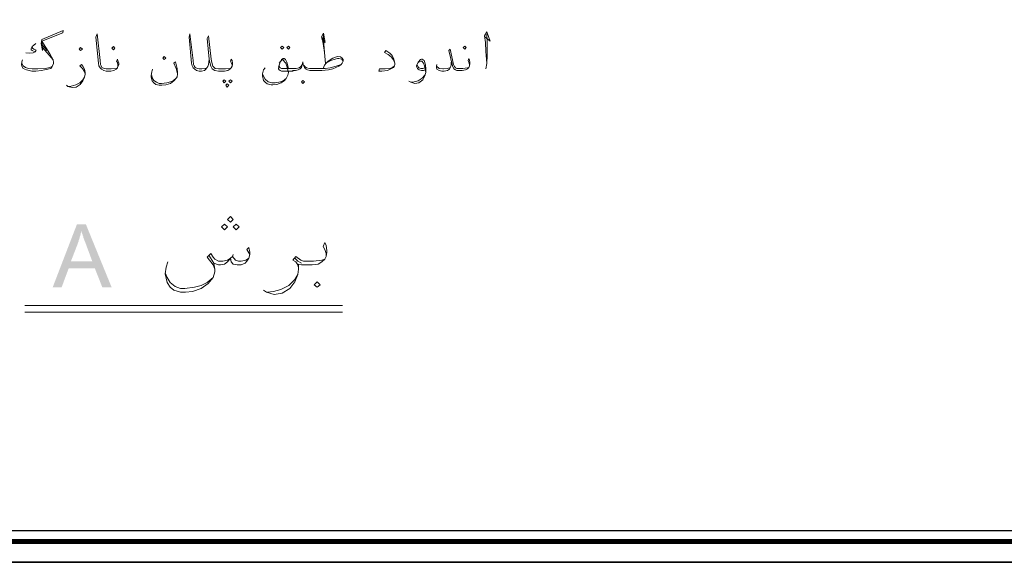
# Model space of a CAD drawing. Header units: metres. Extents: x 5.7 to 89.8, y 4 to 63.5.
# Tile 2 of 23: x 23.7 to 49.1, y 4 to 18. Entities that reach past the tile are written whole.
import ezdxf

# ---------------------------------------------------------------- set-up
doc = ezdxf.new("R2010")
doc.units = ezdxf.units.M
doc.header["$MEASUREMENT"] = 0
doc.layers.add('PDF9_KADR', color=7, linetype='Continuous')
doc.layers.add('PDF9_textt', color=7, linetype='Continuous')

msp = doc.modelspace()

# ---------------------------------------------------------------- hatches: boundary and pattern name
at = {"layer": 'PDF9_textt', "transparency": 33554559}
h = msp.add_hatch(color=256, dxfattribs=at)
h.paths.add_polyline_path([(24.534, 11.121), (25.16, 12.748), (25.391, 12.748), (26.056, 11.121), (25.815, 11.121), (25.622, 11.612), (24.948, 11.612), (24.765, 11.121)], flags=0)
h.paths.add_polyline_path([(25.006, 11.795), (25.555, 11.795), (25.391, 12.238), (25.381, 12.267), (25.372, 12.296), (25.362, 12.315), (25.353, 12.334), (25.343, 12.363), (25.333, 12.383), (25.324, 12.411), (25.324, 12.431), (25.314, 12.45), (25.304, 12.469), (25.304, 12.488), (25.295, 12.508), (25.285, 12.527), (25.285, 12.546), (25.275, 12.566), (25.275, 12.575), (25.266, 12.556), (25.266, 12.537), (25.256, 12.517), (25.256, 12.488), (25.247, 12.469), (25.247, 12.45), (25.237, 12.431), (25.227, 12.402), (25.227, 12.383), (25.218, 12.363), (25.208, 12.344), (25.208, 12.315), (25.198, 12.296), (25.189, 12.277), (25.189, 12.267)], flags=0)

# ---------------------------------------------------------------- linework, layer by layer
at = {"layer": 'PDF9_KADR', "lineweight": 25}
for points in [[(5.695, 4.013), (89.785, 4.013), (89.785, 63.476), (5.695, 63.476)], [(5.695, 63.476), (89.785, 63.476), (89.785, 4.013), (5.695, 4.013)], [(6.514, 4.832), (88.841, 4.832), (88.841, 62.657), (6.514, 62.657)]]:
    msp.add_lwpolyline(points, close=True, dxfattribs=at)
at = {"layer": 'PDF9_KADR', "lineweight": 0, "const_width": 0.135}
msp.add_lwpolyline([(6.235, 62.937), (6.235, 4.552), (89.111, 4.552), (89.111, 62.937)], close=True, dxfattribs=at)
at = {"layer": 'PDF9_textt', "lineweight": 20}
for points in [[(24.255, 17.477), (24.274, 17.237), (24.235, 17.42), (24.255, 17.526), (24.804, 17.757), (24.794, 17.699), (24.255, 17.477), (24.457, 17.15), (24.544, 16.996), (24.553, 16.928), (24.553, 16.9), (24.524, 16.822), (24.486, 16.774), (24.409, 16.755), (24.322, 16.736), (24.245, 16.726), (24.1, 16.707), (23.995, 16.707), (23.86, 16.736), (23.773, 16.774), (23.734, 16.832), (23.725, 16.871), (23.725, 16.88), (23.734, 16.948), (23.754, 16.996)], [(26.219, 16.832), (26.219, 16.871), (26.21, 16.928), (26.181, 16.967), (26.21, 17.015), (26.219, 16.977), (26.239, 16.909), (26.239, 16.88), (26.219, 16.832), (26.21, 16.794), (26.171, 16.755), (26.113, 16.726), (26.036, 16.707), (25.93, 16.707), (25.911, 16.707), (25.853, 16.726), (25.796, 16.755), (25.757, 16.794), (25.728, 16.842), (25.719, 16.909), (25.651, 17.583), (25.68, 17.67), (25.757, 16.977), (25.767, 16.88), (25.786, 16.842), (25.805, 16.803), (25.863, 16.774), (25.911, 16.765), (25.93, 16.765), (26.046, 16.765), (26.171, 16.774), (26.21, 16.794)], [(28.579, 17.015), (28.56, 16.88), (28.54, 16.822), (28.492, 16.755), (28.454, 16.726), (28.377, 16.707), (28.338, 16.707), (28.319, 16.707), (28.252, 16.726), (28.203, 16.755), (28.165, 16.794), (28.136, 16.842), (28.117, 16.909), (28.059, 17.583), (28.078, 17.67), (28.165, 16.977), (28.174, 16.88), (28.184, 16.842), (28.213, 16.803), (28.271, 16.774), (28.319, 16.765), (28.338, 16.765), (28.386, 16.765), (28.473, 16.774), (28.512, 16.794), (28.54, 16.822)], [(29.166, 16.832), (29.166, 16.871), (29.147, 16.928), (29.128, 16.967), (29.147, 17.015), (29.166, 16.977), (29.176, 16.909), (29.176, 16.88), (29.166, 16.832), (29.147, 16.794), (29.109, 16.755), (29.061, 16.726), (28.974, 16.707), (28.868, 16.707), (28.82, 16.707), (28.723, 16.726), (28.656, 16.765), (28.618, 16.832), (28.589, 16.928), (28.579, 17.015), (28.521, 17.554), (28.56, 17.622), (28.627, 17.015), (28.646, 16.928), (28.666, 16.832), (28.714, 16.794), (28.733, 16.774), (28.82, 16.765), (28.868, 16.765), (28.993, 16.765), (29.109, 16.774), (29.147, 16.794)], [(31.478, 17.593), (31.574, 17.449), (31.526, 17.689), (31.478, 17.593), (31.516, 17.42), (31.555, 17.188), (31.584, 16.9)], [(31.555, 17.188), (31.526, 17.516), (31.526, 17.67)], [(35.696, 17.593), (35.831, 17.477), (35.745, 17.718), (35.687, 17.622), (35.716, 17.449), (35.725, 17.217), (35.745, 16.9), (35.725, 16.765)], [(35.745, 16.9), (35.754, 17.121), (35.754, 17.487), (35.745, 17.66)], [(24.1, 17.42), (24.043, 17.381), (24.004, 17.343), (23.975, 17.285), (23.975, 17.256), (24.004, 17.237), (24.081, 17.208), (24.033, 17.179), (23.946, 17.169), (23.84, 17.179)], [(24.004, 17.343), (24.014, 17.304), (24.043, 17.275), (24.11, 17.246), (24.081, 17.208)], [(24.274, 17.381), (24.38, 17.237)], [(24.274, 17.314), (24.447, 17.121), (24.544, 16.996)], [(31.516, 16.774), (31.555, 16.861), (31.594, 16.909), (31.651, 16.967), (31.767, 17.044), (31.892, 17.083), (31.969, 17.073), (32.008, 17.044), (32.037, 17.005), (32.037, 16.967), (32.008, 16.909), (31.988, 16.88), (31.921, 16.832), (31.767, 16.765), (31.661, 16.736), (31.488, 16.726), (31.266, 16.726), (31.179, 16.726), (31.112, 16.736), (31.064, 16.765), (31.035, 16.803), (31.006, 16.871), (30.996, 16.948), (30.977, 16.871), (30.958, 16.803), (30.929, 16.765), (30.871, 16.736), (30.804, 16.726), (30.727, 16.726)], [(33.375, 16.909), (33.337, 16.996), (33.279, 17.073), (33.202, 17.14), (33.106, 17.188), (33.135, 17.237), (33.24, 17.169), (33.298, 17.111), (33.346, 17.015), (33.375, 16.909), (33.375, 16.88), (33.366, 16.842), (33.337, 16.803), (33.25, 16.755), (33.183, 16.726), (33.038, 16.707), (32.961, 16.707), (32.971, 16.765), (33.125, 16.765), (33.24, 16.774), (33.308, 16.803), (33.366, 16.842)], [(35.302, 16.842), (35.302, 16.88), (35.282, 16.938), (35.263, 16.977), (35.282, 17.034), (35.302, 16.996), (35.311, 16.928), (35.311, 16.9), (35.302, 16.842), (35.282, 16.803), (35.244, 16.765), (35.196, 16.736), (35.109, 16.726), (35.003, 16.726), (34.974, 16.726), (34.936, 16.736), (34.897, 16.765), (34.859, 16.842), (34.762, 17.237), (34.801, 17.275), (34.887, 16.88), (34.916, 16.822), (34.936, 16.794), (34.974, 16.774), (35.003, 16.774), (35.128, 16.774), (35.244, 16.794), (35.282, 16.803)], [(24.524, 16.822), (24.428, 16.794), (24.341, 16.774), (24.149, 16.765), (24.004, 16.765), (23.908, 16.774), (23.831, 16.803), (23.773, 16.842), (23.734, 16.9), (23.734, 16.938)], [(25.372, 16.64), (25.343, 16.707), (25.304, 16.774), (25.237, 16.842), (25.275, 16.88), (25.314, 16.832), (25.353, 16.755), (25.372, 16.668), (25.372, 16.63), (25.353, 16.553), (25.314, 16.457), (25.247, 16.36), (25.141, 16.293), (25.035, 16.283), (24.929, 16.312), (24.89, 16.341)], [(27.76, 16.64), (27.722, 16.774), (27.664, 16.909), (27.703, 16.948), (27.751, 16.774), (27.76, 16.659), (27.76, 16.63), (27.751, 16.562), (27.731, 16.534), (27.664, 16.457), (27.577, 16.389), (27.452, 16.351), (27.356, 16.341), (27.288, 16.341), (27.202, 16.36), (27.144, 16.408), (27.105, 16.457), (27.077, 16.553), (27.077, 16.591), (27.096, 16.688), (27.115, 16.755)], [(30.621, 16.707), (30.621, 16.668), (30.611, 16.601), (30.563, 16.514), (30.515, 16.457), (30.438, 16.408), (30.322, 16.36), (30.216, 16.351), (30.178, 16.351), (30.072, 16.379), (30.024, 16.418), (29.976, 16.466), (29.956, 16.582), (29.956, 16.64), (29.976, 16.736), (30.024, 16.794)], [(30.746, 16.707), (30.447, 16.707), (30.409, 16.726), (30.38, 16.736), (30.37, 16.765), (30.37, 16.774), (30.38, 16.861), (30.409, 16.938), (30.447, 17.005), (30.486, 17.034), (30.515, 17.034), (30.544, 17.005), (30.582, 16.938), (30.611, 16.842), (30.621, 16.765)], [(30.968, 16.861), (30.939, 16.822), (30.9, 16.794), (30.823, 16.774), (30.727, 16.774), (30.447, 16.774), (30.409, 16.794), (30.38, 16.822), (30.37, 16.842)], [(30.38, 16.909), (30.409, 16.948), (30.457, 16.996), (30.486, 16.996), (30.524, 16.948), (30.553, 16.909), (30.582, 16.832), (30.621, 16.668)], [(31.025, 16.861), (31.045, 16.822), (31.093, 16.794), (31.17, 16.774), (31.266, 16.774), (31.574, 16.774), (31.699, 16.794), (31.854, 16.832), (31.988, 16.88)], [(31.594, 16.909), (31.719, 16.977), (31.834, 17.015), (31.892, 17.034), (31.921, 17.034), (31.998, 17.015), (32.037, 16.967)], [(34.165, 16.736), (34.107, 16.726), (34.059, 16.726), (34.001, 16.736), (33.972, 16.755), (33.953, 16.774), (33.934, 16.822), (33.934, 16.842), (33.972, 16.938), (34.03, 17.005), (34.059, 17.015), (34.078, 17.015), (34.127, 16.977), (34.165, 16.871), (34.175, 16.765), (34.175, 16.668), (34.146, 16.582), (34.098, 16.485), (33.992, 16.408), (33.886, 16.389), (33.78, 16.418), (33.732, 16.447)], [(33.972, 16.928), (34.001, 16.948), (34.04, 16.967), (34.069, 16.967), (34.107, 16.909), (34.136, 16.842), (34.146, 16.803), (34.175, 16.668), (34.146, 16.601), (34.078, 16.524), (33.972, 16.457), (33.867, 16.428), (33.789, 16.418)], [(34.146, 16.794), (34.098, 16.774), (34.04, 16.774), (33.992, 16.794), (33.963, 16.822), (33.953, 16.861)], [(34.83, 16.938), (34.83, 16.861), (34.801, 16.794), (34.781, 16.755), (34.733, 16.726), (34.647, 16.707), (34.589, 16.707), (34.512, 16.726), (34.454, 16.755), (34.444, 16.803), (34.444, 16.832), (34.454, 16.88)], [(34.444, 16.832), (34.512, 16.774), (34.608, 16.765), (34.627, 16.765), (34.733, 16.774), (34.781, 16.794), (34.801, 16.803)], [(24.938, 16.312), (25.015, 16.322), (25.131, 16.351), (25.237, 16.408), (25.314, 16.485), (25.353, 16.553)], [(27.096, 16.591), (27.105, 16.534), (27.144, 16.466), (27.211, 16.418), (27.288, 16.389), (27.346, 16.389), (27.481, 16.408), (27.577, 16.428), (27.654, 16.466), (27.731, 16.534)], [(30.563, 16.514), (30.486, 16.457), (30.419, 16.428), (30.284, 16.408), (30.197, 16.408), (30.101, 16.428), (30.024, 16.495), (29.966, 16.591), (29.956, 16.64)], [(31.594, 11.92), (31.594, 11.997), (31.565, 12.094), (31.516, 12.171), (31.565, 12.277), (31.594, 12.2), (31.613, 12.074), (31.613, 12.026), (31.594, 11.92), (31.565, 11.843), (31.488, 11.776), (31.391, 11.718), (31.237, 11.699), (31.035, 11.699), (30.958, 11.699), (30.881, 11.718), (30.881, 11.593), (30.862, 11.448), (30.785, 11.265), (30.659, 11.092), (30.457, 10.967), (30.255, 10.938), (30.053, 10.996), (29.976, 11.044)], [(28.723, 11.593), (28.675, 11.699), (28.521, 11.901), (28.618, 11.997), (28.675, 11.901), (28.723, 11.843), (28.82, 11.795), (28.926, 11.795), (29.051, 11.824), (29.128, 11.872), (29.176, 11.92), (29.253, 11.824), (29.33, 11.795), (29.398, 11.795), (29.523, 11.824), (29.6, 11.872)], [(29.629, 11.968), (29.552, 12.094), (29.6, 12.151), (29.629, 12.026), (29.629, 11.968), (29.6, 11.872), (29.552, 11.795), (29.504, 11.747), (29.398, 11.699), (29.301, 11.699), (29.195, 11.718), (29.147, 11.776), (29.128, 11.872), (29.051, 11.776), (28.974, 11.718), (28.868, 11.699), (28.82, 11.699), (28.695, 11.747), (28.569, 11.949)], [(29.195, 11.968), (29.176, 11.92)], [(28.695, 11.747), (28.723, 11.593), (28.723, 11.516), (28.675, 11.371), (28.55, 11.217), (28.367, 11.092), (28.146, 11.015), (27.963, 10.996), (27.837, 10.996), (27.664, 11.044), (27.568, 11.121), (27.491, 11.246), (27.442, 11.468), (27.462, 11.641), (27.51, 11.776)], [(30.881, 11.622), (30.862, 11.699), (30.813, 11.776), (30.736, 11.824), (30.813, 11.92), (30.939, 11.824), (31.016, 11.795), (31.035, 11.795), (31.266, 11.795), (31.488, 11.824), (31.565, 11.843)], [(30.958, 11.747), (30.862, 11.795), (30.785, 11.872)], [(27.442, 11.496), (27.491, 11.371), (27.568, 11.246), (27.693, 11.14), (27.837, 11.092), (27.943, 11.092), (28.194, 11.121), (28.367, 11.169), (28.521, 11.246), (28.675, 11.371)], [(30.081, 10.996), (30.236, 11.015), (30.428, 11.063), (30.63, 11.169), (30.785, 11.323), (30.862, 11.448)], [(23.812, 10.649), (32.017, 10.649)], [(23.812, 10.476), (32.017, 10.476)]]:
    msp.add_lwpolyline(points, dxfattribs=at)
for points in [[(25.256, 17.237), (25.304, 17.275), (25.256, 17.314), (25.218, 17.275)], [(26.104, 17.256), (26.142, 17.304), (26.104, 17.343), (26.065, 17.304)], [(30.457, 17.275), (30.505, 17.314), (30.457, 17.352), (30.419, 17.314)], [(30.621, 17.275), (30.659, 17.314), (30.621, 17.352), (30.582, 17.314)], [(35.176, 17.275), (35.215, 17.314), (35.176, 17.352), (35.138, 17.314)], [(27.414, 17.083), (27.452, 17.044), (27.414, 17.005), (27.375, 17.044)], [(28.964, 16.485), (29.003, 16.447), (28.964, 16.408), (28.926, 16.447)], [(29.041, 16.379), (29.08, 16.341), (29.041, 16.293), (29.003, 16.341)], [(29.128, 16.485), (29.166, 16.447), (29.128, 16.408), (29.08, 16.447)], [(30.996, 16.389), (31.035, 16.428), (30.996, 16.466), (30.958, 16.428)], [(28.974, 12.604), (29.051, 12.681), (28.974, 12.748), (28.897, 12.681)], [(29.128, 12.806), (29.195, 12.874), (29.128, 12.951), (29.051, 12.874)], [(29.272, 12.604), (29.349, 12.681), (29.272, 12.748), (29.195, 12.681)], [(31.362, 11.121), (31.439, 11.188), (31.362, 11.265), (31.285, 11.188)]]:
    msp.add_lwpolyline(points, close=True, dxfattribs=at)

doc.saveas('drawing.dxf')
